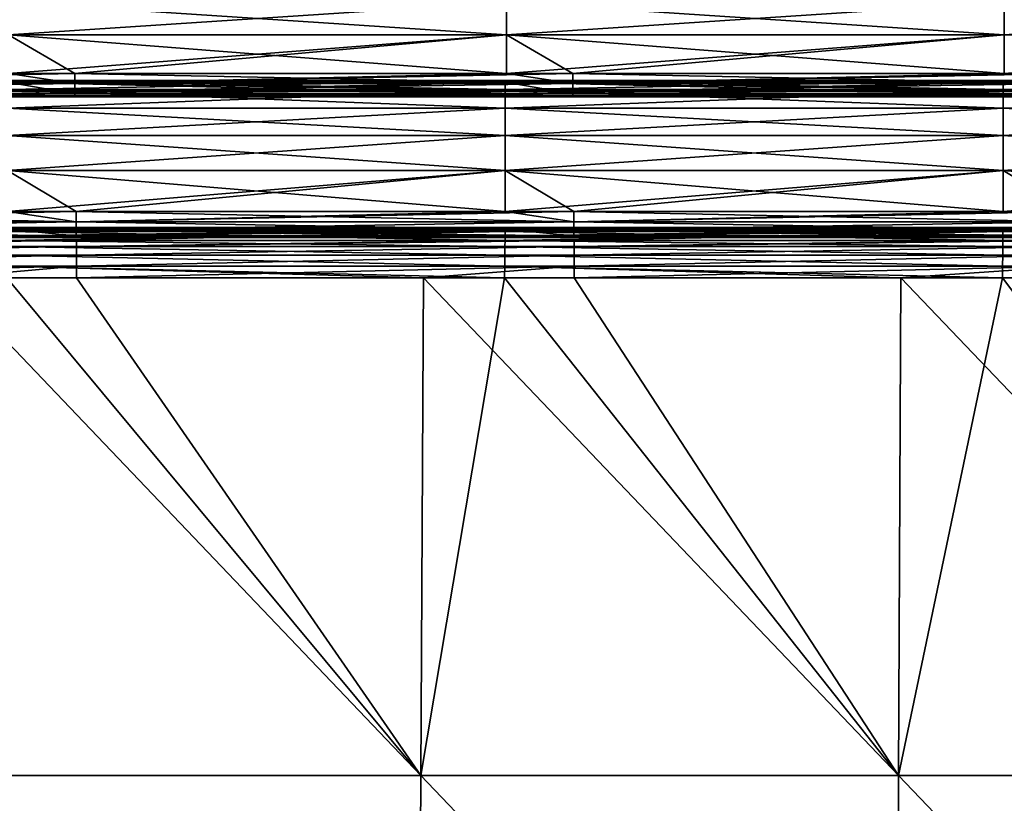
# Model space of a CAD drawing. Header units: millimetres. Extents: x -168 to 168, y -6 to 84.
# Tile 92 of 256: x -87 to -63, y 27 to 46. Entities that reach past the tile are written whole.
import ezdxf

# ---------------------------------------------------------------- set-up
doc = ezdxf.new("R2010")
doc.units = ezdxf.units.MM
doc.header["$LTSCALE"] = 65.185185
for name, color, linetype in [('107', 7, 'CONTINUOUS'), ('109', 7, 'CONTINUOUS'), ('110', 7, 'CONTINUOUS'), ('111', 7, 'CONTINUOUS'), ('112', 7, 'CONTINUOUS'), ('113', 7, 'CONTINUOUS'), ('114', 7, 'CONTINUOUS'), ('115', 7, 'CONTINUOUS'), ('116', 7, 'CONTINUOUS'), ('132', 7, 'CONTINUOUS'), ('133', 7, 'CONTINUOUS'), ('134', 7, 'CONTINUOUS'), ('135', 7, 'CONTINUOUS'), ('136', 7, 'CONTINUOUS')]:
    doc.layers.add(name, color=color, linetype=linetype)

msp = doc.modelspace()

# ---------------------------------------------------------------- linework, layer by layer
at = {"layer": '107', "linetype": 'CONTINUOUS'}
for points in [[(-87.521, 40.344, -49.271), (-87.519, 40.491, -49.011), (-75.141, 40.344, -49.271), (-87.521, 40.344, -49.271)], [(-87.519, 40.491, -49.011), (-75.138, 40.491, -49.011), (-75.141, 40.344, -49.271), (-87.519, 40.491, -49.011)], [(-75.141, 40.344, -49.271), (-75.138, 40.491, -49.011), (-62.76, 40.344, -49.271), (-75.141, 40.344, -49.271)], [(-75.138, 40.491, -49.011), (-62.758, 40.491, -49.011), (-62.76, 40.344, -49.271), (-75.138, 40.491, -49.011)], [(-62.76, 40.344, -49.271), (-62.758, 40.491, -49.011), (-50.38, 40.344, -49.271), (-62.76, 40.344, -49.271)], [(-62.758, 40.491, -49.011), (-50.378, 40.491, -49.011), (-50.38, 40.344, -49.271), (-62.758, 40.491, -49.011)], [(-87.523, 40.128, -49.476), (-87.521, 40.344, -49.271), (-75.143, 40.128, -49.476), (-87.523, 40.128, -49.476)], [(-75.143, 40.128, -49.476), (-87.521, 40.344, -49.271), (-75.141, 40.344, -49.271), (-75.143, 40.128, -49.476)], [(-75.143, 40.128, -49.476), (-75.141, 40.344, -49.271), (-62.762, 40.128, -49.476), (-75.143, 40.128, -49.476)], [(-62.762, 40.128, -49.476), (-75.141, 40.344, -49.271), (-62.76, 40.344, -49.271), (-62.762, 40.128, -49.476)], [(-62.762, 40.128, -49.476), (-62.76, 40.344, -49.271), (-50.382, 40.128, -49.476), (-62.762, 40.128, -49.476)], [(-50.382, 40.128, -49.476), (-62.76, 40.344, -49.271), (-50.38, 40.344, -49.271), (-50.382, 40.128, -49.476)], [(-87.525, 39.86, -49.608), (-87.523, 40.128, -49.476), (-75.145, 39.86, -49.608), (-87.525, 39.86, -49.608)], [(-75.145, 39.86, -49.608), (-87.523, 40.128, -49.476), (-75.143, 40.128, -49.476), (-75.145, 39.86, -49.608)], [(-75.145, 39.86, -49.608), (-75.143, 40.128, -49.476), (-62.764, 39.86, -49.608), (-75.145, 39.86, -49.608)], [(-62.764, 39.86, -49.608), (-75.143, 40.128, -49.476), (-62.762, 40.128, -49.476), (-62.764, 39.86, -49.608)], [(-62.764, 39.86, -49.608), (-62.762, 40.128, -49.476), (-50.384, 39.86, -49.608), (-62.764, 39.86, -49.608)], [(-50.384, 39.86, -49.608), (-62.762, 40.128, -49.476), (-50.382, 40.128, -49.476), (-50.384, 39.86, -49.608)], [(-87.527, 39.565, -49.655), (-87.525, 39.86, -49.608), (-77.167, 39.565, -49.655), (-87.527, 39.565, -49.655)], [(-75.147, 39.565, -49.655), (-87.525, 39.86, -49.608), (-75.145, 39.86, -49.608), (-75.147, 39.565, -49.655)], [(-77.167, 39.565, -49.655), (-87.525, 39.86, -49.608), (-75.147, 39.565, -49.655), (-77.167, 39.565, -49.655)], [(-75.147, 39.565, -49.655), (-75.145, 39.86, -49.608), (-65.295, 39.565, -49.655), (-75.147, 39.565, -49.655)], [(-65.295, 39.565, -49.655), (-75.145, 39.86, -49.608), (-62.766, 39.565, -49.655), (-65.295, 39.565, -49.655)], [(-62.766, 39.565, -49.655), (-75.145, 39.86, -49.608), (-62.764, 39.86, -49.608), (-62.766, 39.565, -49.655)], [(-62.766, 39.565, -49.655), (-62.764, 39.86, -49.608), (-53.423, 39.565, -49.655), (-62.766, 39.565, -49.655)], [(-50.386, 39.565, -49.655), (-62.764, 39.86, -49.608), (-50.384, 39.86, -49.608), (-50.386, 39.565, -49.655)], [(-53.423, 39.565, -49.655), (-62.764, 39.86, -49.608), (-50.386, 39.565, -49.655), (-53.423, 39.565, -49.655)]]:
    msp.add_3dface(points, dxfattribs=at)
at = {"layer": '109', "linetype": 'CONTINUOUS'}
for points in [[(-89.116, 27.198, -49.763), (-87.527, 39.565, -49.655), (-77.234, 27.198, -49.763), (-89.116, 27.198, -49.763)], [(-87.527, 39.565, -49.655), (-77.167, 39.565, -49.655), (-77.234, 27.198, -49.763), (-87.527, 39.565, -49.655)], [(-77.234, 27.198, -49.763), (-75.147, 39.565, -49.655), (-65.352, 27.198, -49.763), (-77.234, 27.198, -49.763)], [(-77.167, 39.565, -49.655), (-75.147, 39.565, -49.655), (-77.234, 27.198, -49.763), (-77.167, 39.565, -49.655)], [(-75.147, 39.565, -49.655), (-65.295, 39.565, -49.655), (-65.352, 27.198, -49.763), (-75.147, 39.565, -49.655)], [(-65.352, 27.198, -49.763), (-62.766, 39.565, -49.655), (-53.47, 27.198, -49.763), (-65.352, 27.198, -49.763)], [(-65.295, 39.565, -49.655), (-62.766, 39.565, -49.655), (-65.352, 27.198, -49.763), (-65.295, 39.565, -49.655)], [(-62.766, 39.565, -49.655), (-53.423, 39.565, -49.655), (-53.47, 27.198, -49.763), (-62.766, 39.565, -49.655)], [(-89.116, 27.198, -49.763), (-77.301, 14.818, -49.871), (-89.193, 14.818, -49.871), (-89.116, 27.198, -49.763)], [(-89.116, 27.198, -49.763), (-77.234, 27.198, -49.763), (-77.301, 14.818, -49.871), (-89.116, 27.198, -49.763)], [(-77.234, 27.198, -49.763), (-65.408, 14.818, -49.871), (-77.301, 14.818, -49.871), (-77.234, 27.198, -49.763)], [(-77.234, 27.198, -49.763), (-65.352, 27.198, -49.763), (-65.408, 14.818, -49.871), (-77.234, 27.198, -49.763)], [(-65.352, 27.198, -49.763), (-53.516, 14.818, -49.871), (-65.408, 14.818, -49.871), (-65.352, 27.198, -49.763)], [(-65.352, 27.198, -49.763), (-53.47, 27.198, -49.763), (-53.516, 14.818, -49.871), (-65.352, 27.198, -49.763)]]:
    msp.add_3dface(points, dxfattribs=at)
at = {"layer": '110', "linetype": 'CONTINUOUS'}
for points in [[(-89.116, 27.198, 49.763), (-77.234, 27.198, 49.763), (-89.039, 39.565, 49.655), (-89.116, 27.198, 49.763)], [(-89.039, 39.565, 49.655), (-77.234, 27.198, 49.763), (-85.795, 39.565, 49.655), (-89.039, 39.565, 49.655)], [(-85.795, 39.565, 49.655), (-77.234, 27.198, 49.763), (-77.167, 39.565, 49.655), (-85.795, 39.565, 49.655)], [(-77.234, 27.198, 49.763), (-65.352, 27.198, 49.763), (-77.167, 39.565, 49.655), (-77.234, 27.198, 49.763)], [(-77.167, 39.565, 49.655), (-65.352, 27.198, 49.763), (-73.415, 39.565, 49.655), (-77.167, 39.565, 49.655)], [(-73.415, 39.565, 49.655), (-65.352, 27.198, 49.763), (-65.295, 39.565, 49.655), (-73.415, 39.565, 49.655)], [(-65.352, 27.198, 49.763), (-53.47, 27.198, 49.763), (-65.295, 39.565, 49.655), (-65.352, 27.198, 49.763)], [(-65.295, 39.565, 49.655), (-53.47, 27.198, 49.763), (-61.035, 39.565, 49.655), (-65.295, 39.565, 49.655)], [(-89.116, 27.198, 49.763), (-89.193, 14.818, 49.871), (-77.301, 14.818, 49.871), (-89.116, 27.198, 49.763)], [(-77.234, 27.198, 49.763), (-89.116, 27.198, 49.763), (-77.301, 14.818, 49.871), (-77.234, 27.198, 49.763)], [(-77.234, 27.198, 49.763), (-77.301, 14.818, 49.871), (-65.408, 14.818, 49.871), (-77.234, 27.198, 49.763)], [(-65.352, 27.198, 49.763), (-77.234, 27.198, 49.763), (-65.408, 14.818, 49.871), (-65.352, 27.198, 49.763)], [(-65.352, 27.198, 49.763), (-65.408, 14.818, 49.871), (-53.516, 14.818, 49.871), (-65.352, 27.198, 49.763)], [(-53.47, 27.198, 49.763), (-65.352, 27.198, 49.763), (-53.516, 14.818, 49.871), (-53.47, 27.198, 49.763)]]:
    msp.add_3dface(points, dxfattribs=at)
at = {"layer": '111', "linetype": 'CONTINUOUS'}
for points in [[(-85.795, 40.344, 49.271), (-85.795, 40.491, 49.011), (-98.175, 40.344, 49.271), (-85.795, 40.344, 49.271)], [(-85.795, 40.491, 49.011), (-87.519, 40.491, 49.011), (-98.175, 40.344, 49.271), (-85.795, 40.491, 49.011)], [(-73.415, 40.344, 49.271), (-73.415, 40.491, 49.011), (-85.795, 40.344, 49.271), (-73.415, 40.344, 49.271)], [(-73.415, 40.491, 49.011), (-75.138, 40.491, 49.011), (-85.795, 40.344, 49.271), (-73.415, 40.491, 49.011)], [(-85.795, 40.344, 49.271), (-75.138, 40.491, 49.011), (-85.795, 40.491, 49.011), (-85.795, 40.344, 49.271)], [(-61.035, 40.344, 49.271), (-61.035, 40.491, 49.011), (-73.415, 40.344, 49.271), (-61.035, 40.344, 49.271)], [(-61.035, 40.491, 49.011), (-62.758, 40.491, 49.011), (-73.415, 40.344, 49.271), (-61.035, 40.491, 49.011)], [(-73.415, 40.344, 49.271), (-62.758, 40.491, 49.011), (-73.415, 40.491, 49.011), (-73.415, 40.344, 49.271)], [(-85.795, 40.128, 49.476), (-85.795, 40.344, 49.271), (-98.175, 40.128, 49.476), (-85.795, 40.128, 49.476)], [(-98.175, 40.128, 49.476), (-85.795, 40.344, 49.271), (-98.175, 40.344, 49.271), (-98.175, 40.128, 49.476)], [(-73.415, 40.128, 49.476), (-73.415, 40.344, 49.271), (-85.795, 40.128, 49.476), (-73.415, 40.128, 49.476)], [(-85.795, 40.128, 49.476), (-73.415, 40.344, 49.271), (-85.795, 40.344, 49.271), (-85.795, 40.128, 49.476)], [(-61.035, 40.128, 49.476), (-61.035, 40.344, 49.271), (-73.415, 40.128, 49.476), (-61.035, 40.128, 49.476)], [(-73.415, 40.128, 49.476), (-61.035, 40.344, 49.271), (-73.415, 40.344, 49.271), (-73.415, 40.128, 49.476)], [(-85.795, 39.86, 49.608), (-85.795, 40.128, 49.476), (-98.175, 39.86, 49.608), (-85.795, 39.86, 49.608)], [(-98.175, 39.86, 49.608), (-85.795, 40.128, 49.476), (-98.175, 40.128, 49.476), (-98.175, 39.86, 49.608)], [(-73.415, 39.86, 49.608), (-73.415, 40.128, 49.476), (-85.795, 39.86, 49.608), (-73.415, 39.86, 49.608)], [(-85.795, 39.86, 49.608), (-73.415, 40.128, 49.476), (-85.795, 40.128, 49.476), (-85.795, 39.86, 49.608)], [(-61.035, 39.86, 49.608), (-61.035, 40.128, 49.476), (-73.415, 39.86, 49.608), (-61.035, 39.86, 49.608)], [(-73.415, 39.86, 49.608), (-61.035, 40.128, 49.476), (-73.415, 40.128, 49.476), (-73.415, 39.86, 49.608)], [(-98.175, 39.565, 49.655), (-89.039, 39.565, 49.655), (-85.795, 39.86, 49.608), (-98.175, 39.565, 49.655)], [(-98.175, 39.565, 49.655), (-85.795, 39.86, 49.608), (-98.175, 39.86, 49.608), (-98.175, 39.565, 49.655)], [(-89.039, 39.565, 49.655), (-85.795, 39.565, 49.655), (-85.795, 39.86, 49.608), (-89.039, 39.565, 49.655)], [(-85.795, 39.565, 49.655), (-77.167, 39.565, 49.655), (-73.415, 39.86, 49.608), (-85.795, 39.565, 49.655)], [(-85.795, 39.565, 49.655), (-73.415, 39.86, 49.608), (-85.795, 39.86, 49.608), (-85.795, 39.565, 49.655)], [(-77.167, 39.565, 49.655), (-73.415, 39.565, 49.655), (-73.415, 39.86, 49.608), (-77.167, 39.565, 49.655)], [(-73.415, 39.565, 49.655), (-65.295, 39.565, 49.655), (-61.035, 39.86, 49.608), (-73.415, 39.565, 49.655)], [(-73.415, 39.565, 49.655), (-61.035, 39.86, 49.608), (-73.415, 39.86, 49.608), (-73.415, 39.565, 49.655)], [(-65.295, 39.565, 49.655), (-61.035, 39.565, 49.655), (-61.035, 39.86, 49.608), (-65.295, 39.565, 49.655)]]:
    msp.add_3dface(points, dxfattribs=at)
at = {"layer": '112', "linetype": 'CONTINUOUS'}
for points in [[(-87.519, 40.815, 47.413), (-75.138, 40.778, 46.596), (-87.519, 40.778, 46.596), (-87.519, 40.815, 47.413)], [(-87.519, 40.719, 48.225), (-75.138, 40.815, 47.413), (-87.519, 40.815, 47.413), (-87.519, 40.719, 48.225)], [(-75.138, 40.815, 47.413), (-75.138, 40.778, 46.596), (-87.519, 40.815, 47.413), (-75.138, 40.815, 47.413)], [(-75.138, 40.719, 48.225), (-75.138, 40.815, 47.413), (-87.519, 40.719, 48.225), (-75.138, 40.719, 48.225)], [(-87.519, 40.608, 45.796), (-87.519, 40.778, 46.596), (-85.804, 40.608, 45.796), (-87.519, 40.608, 45.796)], [(-87.519, 40.778, 46.596), (-75.138, 40.608, 45.796), (-85.804, 40.608, 45.796), (-87.519, 40.778, 46.596)], [(-75.138, 40.778, 46.596), (-75.138, 40.608, 45.796), (-87.519, 40.778, 46.596), (-75.138, 40.778, 46.596)], [(-87.519, 40.491, 49.011), (-75.138, 40.719, 48.225), (-87.519, 40.719, 48.225), (-87.519, 40.491, 49.011)], [(-87.519, 40.491, 49.011), (-85.795, 40.491, 49.011), (-75.138, 40.719, 48.225), (-87.519, 40.491, 49.011)], [(-85.795, 40.491, 49.011), (-75.138, 40.491, 49.011), (-75.138, 40.719, 48.225), (-85.795, 40.491, 49.011)], [(-75.138, 40.815, 47.413), (-62.758, 40.778, 46.596), (-75.138, 40.778, 46.596), (-75.138, 40.815, 47.413)], [(-75.138, 40.719, 48.225), (-62.758, 40.815, 47.413), (-75.138, 40.815, 47.413), (-75.138, 40.719, 48.225)], [(-62.758, 40.815, 47.413), (-62.758, 40.778, 46.596), (-75.138, 40.815, 47.413), (-62.758, 40.815, 47.413)], [(-62.758, 40.719, 48.225), (-62.758, 40.815, 47.413), (-75.138, 40.719, 48.225), (-62.758, 40.719, 48.225)], [(-75.138, 40.608, 45.796), (-75.138, 40.778, 46.596), (-73.424, 40.608, 45.796), (-75.138, 40.608, 45.796)], [(-75.138, 40.778, 46.596), (-62.758, 40.608, 45.796), (-73.424, 40.608, 45.796), (-75.138, 40.778, 46.596)], [(-62.758, 40.778, 46.596), (-62.758, 40.608, 45.796), (-75.138, 40.778, 46.596), (-62.758, 40.778, 46.596)], [(-75.138, 40.491, 49.011), (-62.758, 40.719, 48.225), (-75.138, 40.719, 48.225), (-75.138, 40.491, 49.011)], [(-75.138, 40.491, 49.011), (-73.415, 40.491, 49.011), (-62.758, 40.719, 48.225), (-75.138, 40.491, 49.011)], [(-73.415, 40.491, 49.011), (-62.758, 40.491, 49.011), (-62.758, 40.719, 48.225), (-73.415, 40.491, 49.011)], [(-62.758, 40.719, 48.225), (-50.378, 40.815, 47.413), (-62.758, 40.815, 47.413), (-62.758, 40.719, 48.225)], [(-50.378, 40.815, 47.413), (-50.378, 40.778, 46.596), (-62.758, 40.815, 47.413), (-50.378, 40.815, 47.413)], [(-50.378, 40.719, 48.225), (-50.378, 40.815, 47.413), (-62.758, 40.719, 48.225), (-50.378, 40.719, 48.225)], [(-62.758, 40.815, 47.413), (-50.378, 40.778, 46.596), (-62.758, 40.778, 46.596), (-62.758, 40.815, 47.413)], [(-50.378, 40.778, 46.596), (-50.378, 40.608, 45.796), (-62.758, 40.778, 46.596), (-50.378, 40.778, 46.596)], [(-62.758, 40.608, 45.796), (-62.758, 40.778, 46.596), (-61.044, 40.608, 45.796), (-62.758, 40.608, 45.796)], [(-62.758, 40.778, 46.596), (-50.378, 40.608, 45.796), (-61.044, 40.608, 45.796), (-62.758, 40.778, 46.596)], [(-62.758, 40.491, 49.011), (-50.378, 40.719, 48.225), (-62.758, 40.719, 48.225), (-62.758, 40.491, 49.011)], [(-62.758, 40.491, 49.011), (-61.035, 40.491, 49.011), (-50.378, 40.719, 48.225), (-62.758, 40.491, 49.011)]]:
    msp.add_3dface(points, dxfattribs=at)
at = {"layer": '113', "linetype": 'CONTINUOUS'}
for points in [[(-85.804, 40.956, 44.716), (-85.804, 41.219, 44.571), (-98.184, 40.956, 44.716), (-85.804, 40.956, 44.716)], [(-85.804, 41.219, 44.571), (-87.512, 41.219, 44.571), (-98.184, 40.956, 44.716), (-85.804, 41.219, 44.571)], [(-85.804, 40.956, 44.716), (-75.132, 41.219, 44.571), (-85.804, 41.219, 44.571), (-85.804, 40.956, 44.716)], [(-73.424, 41.219, 44.571), (-75.132, 41.219, 44.571), (-85.804, 40.956, 44.716), (-73.424, 41.219, 44.571)], [(-73.424, 40.956, 44.716), (-73.424, 41.219, 44.571), (-85.804, 40.956, 44.716), (-73.424, 40.956, 44.716)], [(-73.424, 40.956, 44.716), (-62.752, 41.219, 44.571), (-73.424, 41.219, 44.571), (-73.424, 40.956, 44.716)], [(-61.044, 41.219, 44.571), (-62.752, 41.219, 44.571), (-73.424, 40.956, 44.716), (-61.044, 41.219, 44.571)], [(-61.044, 40.956, 44.716), (-61.044, 41.219, 44.571), (-73.424, 40.956, 44.716), (-61.044, 40.956, 44.716)], [(-85.804, 40.748, 44.933), (-85.804, 40.956, 44.716), (-98.184, 40.748, 44.933), (-85.804, 40.748, 44.933)], [(-98.184, 40.748, 44.933), (-85.804, 40.956, 44.716), (-98.184, 40.956, 44.716), (-98.184, 40.748, 44.933)], [(-85.804, 40.748, 44.933), (-73.424, 40.956, 44.716), (-85.804, 40.956, 44.716), (-85.804, 40.748, 44.933)], [(-73.424, 40.748, 44.933), (-73.424, 40.956, 44.716), (-85.804, 40.748, 44.933), (-73.424, 40.748, 44.933)], [(-73.424, 40.748, 44.933), (-61.044, 40.956, 44.716), (-73.424, 40.956, 44.716), (-73.424, 40.748, 44.933)], [(-61.044, 40.748, 44.933), (-61.044, 40.956, 44.716), (-73.424, 40.748, 44.933), (-61.044, 40.748, 44.933)], [(-85.804, 40.614, 45.202), (-85.804, 40.748, 44.933), (-98.184, 40.614, 45.202), (-85.804, 40.614, 45.202)], [(-98.184, 40.614, 45.202), (-85.804, 40.748, 44.933), (-98.184, 40.748, 44.933), (-98.184, 40.614, 45.202)], [(-73.424, 40.614, 45.202), (-73.424, 40.748, 44.933), (-85.804, 40.614, 45.202), (-73.424, 40.614, 45.202)], [(-85.804, 40.614, 45.202), (-73.424, 40.748, 44.933), (-85.804, 40.748, 44.933), (-85.804, 40.614, 45.202)], [(-61.044, 40.614, 45.202), (-61.044, 40.748, 44.933), (-73.424, 40.614, 45.202), (-61.044, 40.614, 45.202)], [(-73.424, 40.614, 45.202), (-61.044, 40.748, 44.933), (-73.424, 40.748, 44.933), (-73.424, 40.614, 45.202)], [(-85.804, 40.566, 45.498), (-85.804, 40.614, 45.202), (-98.184, 40.566, 45.498), (-85.804, 40.566, 45.498)], [(-98.184, 40.566, 45.498), (-85.804, 40.614, 45.202), (-98.184, 40.614, 45.202), (-98.184, 40.566, 45.498)], [(-98.184, 40.608, 45.796), (-85.804, 40.566, 45.498), (-98.184, 40.566, 45.498), (-98.184, 40.608, 45.796)], [(-98.184, 40.608, 45.796), (-87.519, 40.608, 45.796), (-85.804, 40.566, 45.498), (-98.184, 40.608, 45.796)], [(-87.519, 40.608, 45.796), (-85.804, 40.608, 45.796), (-85.804, 40.566, 45.498), (-87.519, 40.608, 45.796)], [(-73.424, 40.566, 45.498), (-73.424, 40.614, 45.202), (-85.804, 40.566, 45.498), (-73.424, 40.566, 45.498)], [(-85.804, 40.566, 45.498), (-73.424, 40.614, 45.202), (-85.804, 40.614, 45.202), (-85.804, 40.566, 45.498)], [(-85.804, 40.608, 45.796), (-73.424, 40.566, 45.498), (-85.804, 40.566, 45.498), (-85.804, 40.608, 45.796)], [(-85.804, 40.608, 45.796), (-75.138, 40.608, 45.796), (-73.424, 40.566, 45.498), (-85.804, 40.608, 45.796)], [(-75.138, 40.608, 45.796), (-73.424, 40.608, 45.796), (-73.424, 40.566, 45.498), (-75.138, 40.608, 45.796)], [(-61.044, 40.566, 45.498), (-61.044, 40.614, 45.202), (-73.424, 40.566, 45.498), (-61.044, 40.566, 45.498)], [(-73.424, 40.566, 45.498), (-61.044, 40.614, 45.202), (-73.424, 40.614, 45.202), (-73.424, 40.566, 45.498)], [(-73.424, 40.608, 45.796), (-62.758, 40.608, 45.796), (-61.044, 40.566, 45.498), (-73.424, 40.608, 45.796)], [(-73.424, 40.608, 45.796), (-61.044, 40.566, 45.498), (-73.424, 40.566, 45.498), (-73.424, 40.608, 45.796)], [(-62.758, 40.608, 45.796), (-61.044, 40.608, 45.796), (-61.044, 40.566, 45.498), (-62.758, 40.608, 45.796)]]:
    msp.add_3dface(points, dxfattribs=at)
at = {"layer": '114', "linetype": 'CONTINUOUS'}
for points in [[(-87.512, 44.469, 40.278), (-75.132, 44.431, 39.144), (-87.512, 44.431, 39.144), (-87.512, 44.469, 40.278)], [(-87.512, 44.252, 41.392), (-75.132, 44.469, 40.278), (-87.512, 44.469, 40.278), (-87.512, 44.252, 41.392)], [(-75.132, 44.469, 40.278), (-75.132, 44.431, 39.144), (-87.512, 44.469, 40.278), (-75.132, 44.469, 40.278)], [(-75.132, 44.252, 41.392), (-75.132, 44.469, 40.278), (-87.512, 44.252, 41.392), (-75.132, 44.252, 41.392)], [(-87.512, 44.431, 39.144), (-85.834, 44.137, 38.048), (-87.512, 44.137, 38.048), (-87.512, 44.431, 39.144)], [(-75.132, 44.137, 38.048), (-85.834, 44.137, 38.048), (-87.512, 44.431, 39.144), (-75.132, 44.137, 38.048)], [(-75.132, 44.431, 39.144), (-75.132, 44.137, 38.048), (-87.512, 44.431, 39.144), (-75.132, 44.431, 39.144)], [(-75.132, 44.252, 41.392), (-62.752, 44.469, 40.278), (-75.132, 44.469, 40.278), (-75.132, 44.252, 41.392)], [(-62.752, 44.469, 40.278), (-62.752, 44.431, 39.144), (-75.132, 44.469, 40.278), (-62.752, 44.469, 40.278)], [(-62.752, 44.252, 41.392), (-62.752, 44.469, 40.278), (-75.132, 44.252, 41.392), (-62.752, 44.252, 41.392)], [(-75.132, 44.469, 40.278), (-62.752, 44.431, 39.144), (-75.132, 44.431, 39.144), (-75.132, 44.469, 40.278)], [(-62.752, 44.431, 39.144), (-62.752, 44.137, 38.048), (-75.132, 44.431, 39.144), (-62.752, 44.431, 39.144)], [(-75.132, 44.431, 39.144), (-73.454, 44.137, 38.048), (-75.132, 44.137, 38.048), (-75.132, 44.431, 39.144)], [(-62.752, 44.137, 38.048), (-73.454, 44.137, 38.048), (-75.132, 44.431, 39.144), (-62.752, 44.137, 38.048)], [(-62.752, 44.469, 40.278), (-50.372, 44.431, 39.144), (-62.752, 44.431, 39.144), (-62.752, 44.469, 40.278)], [(-62.752, 44.252, 41.392), (-50.372, 44.469, 40.278), (-62.752, 44.469, 40.278), (-62.752, 44.252, 41.392)], [(-50.372, 44.469, 40.278), (-50.372, 44.431, 39.144), (-62.752, 44.469, 40.278), (-50.372, 44.469, 40.278)], [(-50.372, 44.252, 41.392), (-50.372, 44.469, 40.278), (-62.752, 44.252, 41.392), (-50.372, 44.252, 41.392)], [(-62.752, 44.431, 39.144), (-61.074, 44.137, 38.048), (-62.752, 44.137, 38.048), (-62.752, 44.431, 39.144)], [(-50.372, 44.137, 38.048), (-61.074, 44.137, 38.048), (-62.752, 44.431, 39.144), (-50.372, 44.137, 38.048)], [(-50.372, 44.431, 39.144), (-50.372, 44.137, 38.048), (-62.752, 44.431, 39.144), (-50.372, 44.431, 39.144)], [(-87.512, 43.788, 42.428), (-75.132, 44.252, 41.392), (-87.512, 44.252, 41.392), (-87.512, 43.788, 42.428)], [(-75.132, 43.788, 42.428), (-75.132, 44.252, 41.392), (-87.512, 43.788, 42.428), (-75.132, 43.788, 42.428)], [(-75.132, 43.788, 42.428), (-62.752, 44.252, 41.392), (-75.132, 44.252, 41.392), (-75.132, 43.788, 42.428)], [(-62.752, 43.788, 42.428), (-62.752, 44.252, 41.392), (-75.132, 43.788, 42.428), (-62.752, 43.788, 42.428)], [(-62.752, 43.788, 42.428), (-50.372, 44.252, 41.392), (-62.752, 44.252, 41.392), (-62.752, 43.788, 42.428)], [(-50.372, 43.788, 42.428), (-50.372, 44.252, 41.392), (-62.752, 43.788, 42.428), (-50.372, 43.788, 42.428)], [(-87.512, 43.103, 43.332), (-75.132, 43.788, 42.428), (-87.512, 43.788, 42.428), (-87.512, 43.103, 43.332)], [(-75.132, 43.103, 43.332), (-75.132, 43.788, 42.428), (-87.512, 43.103, 43.332), (-75.132, 43.103, 43.332)], [(-75.132, 43.103, 43.332), (-62.752, 43.788, 42.428), (-75.132, 43.788, 42.428), (-75.132, 43.103, 43.332)], [(-62.752, 43.103, 43.332), (-62.752, 43.788, 42.428), (-75.132, 43.103, 43.332), (-62.752, 43.103, 43.332)], [(-50.372, 43.103, 43.332), (-50.372, 43.788, 42.428), (-62.752, 43.103, 43.332), (-50.372, 43.103, 43.332)], [(-62.752, 43.103, 43.332), (-50.372, 43.788, 42.428), (-62.752, 43.788, 42.428), (-62.752, 43.103, 43.332)], [(-87.512, 42.232, 44.059), (-75.132, 43.103, 43.332), (-87.512, 43.103, 43.332), (-87.512, 42.232, 44.059)], [(-75.132, 42.232, 44.059), (-75.132, 43.103, 43.332), (-87.512, 42.232, 44.059), (-75.132, 42.232, 44.059)], [(-75.132, 42.232, 44.059), (-62.752, 43.103, 43.332), (-75.132, 43.103, 43.332), (-75.132, 42.232, 44.059)], [(-62.752, 42.232, 44.059), (-62.752, 43.103, 43.332), (-75.132, 42.232, 44.059), (-62.752, 42.232, 44.059)], [(-50.372, 42.232, 44.059), (-50.372, 43.103, 43.332), (-62.752, 42.232, 44.059), (-50.372, 42.232, 44.059)], [(-62.752, 42.232, 44.059), (-50.372, 43.103, 43.332), (-62.752, 43.103, 43.332), (-62.752, 42.232, 44.059)], [(-87.512, 41.219, 44.571), (-75.132, 42.232, 44.059), (-87.512, 42.232, 44.059), (-87.512, 41.219, 44.571)], [(-87.512, 41.219, 44.571), (-85.804, 41.219, 44.571), (-75.132, 42.232, 44.059), (-87.512, 41.219, 44.571)], [(-85.804, 41.219, 44.571), (-75.132, 41.219, 44.571), (-75.132, 42.232, 44.059), (-85.804, 41.219, 44.571)], [(-75.132, 41.219, 44.571), (-73.424, 41.219, 44.571), (-62.752, 42.232, 44.059), (-75.132, 41.219, 44.571)], [(-75.132, 41.219, 44.571), (-62.752, 42.232, 44.059), (-75.132, 42.232, 44.059), (-75.132, 41.219, 44.571)], [(-73.424, 41.219, 44.571), (-62.752, 41.219, 44.571), (-62.752, 42.232, 44.059), (-73.424, 41.219, 44.571)], [(-62.752, 41.219, 44.571), (-50.372, 42.232, 44.059), (-62.752, 42.232, 44.059), (-62.752, 41.219, 44.571)], [(-62.752, 41.219, 44.571), (-61.044, 41.219, 44.571), (-50.372, 42.232, 44.059), (-62.752, 41.219, 44.571)]]:
    msp.add_3dface(points, dxfattribs=at)
at = {"layer": '115', "linetype": 'CONTINUOUS'}
for points in [[(-85.834, 44.643, 36.776), (-87.482, 44.643, 36.776), (-98.215, 44.394, 36.943), (-85.834, 44.643, 36.776)], [(-85.834, 44.394, 36.943), (-85.834, 44.643, 36.776), (-98.215, 44.394, 36.943), (-85.834, 44.394, 36.943)], [(-85.834, 44.394, 36.943), (-75.102, 44.643, 36.776), (-85.834, 44.643, 36.776), (-85.834, 44.394, 36.943)], [(-73.454, 44.643, 36.776), (-75.102, 44.643, 36.776), (-85.834, 44.394, 36.943), (-73.454, 44.643, 36.776)], [(-73.454, 44.394, 36.943), (-73.454, 44.643, 36.776), (-85.834, 44.394, 36.943), (-73.454, 44.394, 36.943)], [(-61.074, 44.394, 36.943), (-61.074, 44.643, 36.776), (-73.454, 44.394, 36.943), (-61.074, 44.394, 36.943)], [(-73.454, 44.394, 36.943), (-62.722, 44.643, 36.776), (-73.454, 44.643, 36.776), (-73.454, 44.394, 36.943)], [(-61.074, 44.643, 36.776), (-62.722, 44.643, 36.776), (-73.454, 44.394, 36.943), (-61.074, 44.643, 36.776)], [(-85.834, 44.205, 37.177), (-85.834, 44.394, 36.943), (-98.215, 44.205, 37.177), (-85.834, 44.205, 37.177)], [(-98.215, 44.205, 37.177), (-85.834, 44.394, 36.943), (-98.215, 44.394, 36.943), (-98.215, 44.205, 37.177)], [(-85.834, 44.205, 37.177), (-73.454, 44.394, 36.943), (-85.834, 44.394, 36.943), (-85.834, 44.205, 37.177)], [(-73.454, 44.205, 37.177), (-73.454, 44.394, 36.943), (-85.834, 44.205, 37.177), (-73.454, 44.205, 37.177)], [(-73.454, 44.205, 37.177), (-61.074, 44.394, 36.943), (-73.454, 44.394, 36.943), (-73.454, 44.205, 37.177)], [(-61.074, 44.205, 37.177), (-61.074, 44.394, 36.943), (-73.454, 44.205, 37.177), (-61.074, 44.205, 37.177)], [(-98.215, 44.094, 37.456), (-85.834, 44.205, 37.177), (-98.215, 44.205, 37.177), (-98.215, 44.094, 37.456)], [(-85.834, 44.094, 37.456), (-85.834, 44.205, 37.177), (-98.215, 44.094, 37.456), (-85.834, 44.094, 37.456)], [(-98.215, 44.137, 38.048), (-87.512, 44.137, 38.048), (-85.834, 44.07, 37.755), (-98.215, 44.137, 38.048)], [(-98.215, 44.137, 38.048), (-85.834, 44.07, 37.755), (-98.215, 44.07, 37.755), (-98.215, 44.137, 38.048)], [(-98.215, 44.07, 37.755), (-85.834, 44.094, 37.456), (-98.215, 44.094, 37.456), (-98.215, 44.07, 37.755)], [(-85.834, 44.07, 37.755), (-85.834, 44.094, 37.456), (-98.215, 44.07, 37.755), (-85.834, 44.07, 37.755)], [(-87.512, 44.137, 38.048), (-85.834, 44.137, 38.048), (-85.834, 44.07, 37.755), (-87.512, 44.137, 38.048)], [(-73.454, 44.094, 37.456), (-73.454, 44.205, 37.177), (-85.834, 44.094, 37.456), (-73.454, 44.094, 37.456)], [(-85.834, 44.094, 37.456), (-73.454, 44.205, 37.177), (-85.834, 44.205, 37.177), (-85.834, 44.094, 37.456)], [(-85.834, 44.137, 38.048), (-73.454, 44.07, 37.755), (-85.834, 44.07, 37.755), (-85.834, 44.137, 38.048)], [(-85.834, 44.137, 38.048), (-75.132, 44.137, 38.048), (-73.454, 44.07, 37.755), (-85.834, 44.137, 38.048)], [(-73.454, 44.07, 37.755), (-73.454, 44.094, 37.456), (-85.834, 44.07, 37.755), (-73.454, 44.07, 37.755)], [(-85.834, 44.07, 37.755), (-73.454, 44.094, 37.456), (-85.834, 44.094, 37.456), (-85.834, 44.07, 37.755)], [(-75.132, 44.137, 38.048), (-73.454, 44.137, 38.048), (-73.454, 44.07, 37.755), (-75.132, 44.137, 38.048)], [(-73.454, 44.094, 37.456), (-61.074, 44.205, 37.177), (-73.454, 44.205, 37.177), (-73.454, 44.094, 37.456)], [(-61.074, 44.094, 37.456), (-61.074, 44.205, 37.177), (-73.454, 44.094, 37.456), (-61.074, 44.094, 37.456)], [(-73.454, 44.137, 38.048), (-61.074, 44.07, 37.755), (-73.454, 44.07, 37.755), (-73.454, 44.137, 38.048)], [(-73.454, 44.137, 38.048), (-62.752, 44.137, 38.048), (-61.074, 44.07, 37.755), (-73.454, 44.137, 38.048)], [(-73.454, 44.07, 37.755), (-61.074, 44.094, 37.456), (-73.454, 44.094, 37.456), (-73.454, 44.07, 37.755)], [(-61.074, 44.07, 37.755), (-61.074, 44.094, 37.456), (-73.454, 44.07, 37.755), (-61.074, 44.07, 37.755)], [(-62.752, 44.137, 38.048), (-61.074, 44.137, 38.048), (-61.074, 44.07, 37.755), (-62.752, 44.137, 38.048)]]:
    msp.add_3dface(points, dxfattribs=at)
at = {"layer": '116', "linetype": 'CONTINUOUS'}
for points in [[(-75.102, 45.61, 36.181), (-75.102, 46.417, 35.384), (-87.482, 45.61, 36.181), (-75.102, 45.61, 36.181)], [(-87.482, 45.61, 36.181), (-75.102, 46.417, 35.384), (-87.482, 46.417, 35.384), (-87.482, 45.61, 36.181)], [(-75.102, 45.61, 36.181), (-62.722, 46.417, 35.384), (-75.102, 46.417, 35.384), (-75.102, 45.61, 36.181)], [(-62.722, 45.61, 36.181), (-62.722, 46.417, 35.384), (-75.102, 45.61, 36.181), (-62.722, 45.61, 36.181)], [(-50.342, 45.61, 36.181), (-50.342, 46.417, 35.384), (-62.722, 45.61, 36.181), (-50.342, 45.61, 36.181)], [(-62.722, 45.61, 36.181), (-50.342, 46.417, 35.384), (-62.722, 46.417, 35.384), (-62.722, 45.61, 36.181)], [(-87.482, 44.643, 36.776), (-75.102, 45.61, 36.181), (-87.482, 45.61, 36.181), (-87.482, 44.643, 36.776)], [(-87.482, 44.643, 36.776), (-85.834, 44.643, 36.776), (-75.102, 45.61, 36.181), (-87.482, 44.643, 36.776)], [(-85.834, 44.643, 36.776), (-75.102, 44.643, 36.776), (-75.102, 45.61, 36.181), (-85.834, 44.643, 36.776)], [(-75.102, 44.643, 36.776), (-73.454, 44.643, 36.776), (-62.722, 45.61, 36.181), (-75.102, 44.643, 36.776)], [(-75.102, 44.643, 36.776), (-62.722, 45.61, 36.181), (-75.102, 45.61, 36.181), (-75.102, 44.643, 36.776)], [(-73.454, 44.643, 36.776), (-62.722, 44.643, 36.776), (-62.722, 45.61, 36.181), (-73.454, 44.643, 36.776)], [(-62.722, 44.643, 36.776), (-61.074, 44.643, 36.776), (-50.342, 45.61, 36.181), (-62.722, 44.643, 36.776)], [(-62.722, 44.643, 36.776), (-50.342, 45.61, 36.181), (-62.722, 45.61, 36.181), (-62.722, 44.643, 36.776)]]:
    msp.add_3dface(points, dxfattribs=at)
at = {"layer": '132', "linetype": 'CONTINUOUS'}
for points in [[(-75.102, 46.417, -35.384), (-75.102, 45.61, -36.181), (-87.482, 46.417, -35.384), (-75.102, 46.417, -35.384)], [(-87.482, 46.417, -35.384), (-75.102, 45.61, -36.181), (-87.482, 45.61, -36.181), (-87.482, 46.417, -35.384)], [(-62.722, 46.417, -35.384), (-62.722, 45.61, -36.181), (-75.102, 46.417, -35.384), (-62.722, 46.417, -35.384)], [(-75.102, 46.417, -35.384), (-62.722, 45.61, -36.181), (-75.102, 45.61, -36.181), (-75.102, 46.417, -35.384)], [(-75.102, 45.61, -36.181), (-75.102, 44.643, -36.776), (-87.482, 45.61, -36.181), (-75.102, 45.61, -36.181)], [(-75.102, 44.643, -36.776), (-85.834, 44.643, -36.776), (-87.482, 45.61, -36.181), (-75.102, 44.643, -36.776)], [(-87.482, 45.61, -36.181), (-85.834, 44.643, -36.776), (-87.482, 44.643, -36.776), (-87.482, 45.61, -36.181)], [(-62.722, 45.61, -36.181), (-62.722, 44.643, -36.776), (-75.102, 45.61, -36.181), (-62.722, 45.61, -36.181)], [(-62.722, 44.643, -36.776), (-73.454, 44.643, -36.776), (-75.102, 45.61, -36.181), (-62.722, 44.643, -36.776)], [(-75.102, 45.61, -36.181), (-73.454, 44.643, -36.776), (-75.102, 44.643, -36.776), (-75.102, 45.61, -36.181)]]:
    msp.add_3dface(points, dxfattribs=at)
at = {"layer": '133', "linetype": 'CONTINUOUS'}
for points in [[(-98.215, 44.643, -36.776), (-85.834, 44.394, -36.943), (-98.215, 44.394, -36.943), (-98.215, 44.643, -36.776)], [(-98.215, 44.643, -36.776), (-87.482, 44.643, -36.776), (-85.834, 44.394, -36.943), (-98.215, 44.643, -36.776)], [(-87.482, 44.643, -36.776), (-85.834, 44.643, -36.776), (-85.834, 44.394, -36.943), (-87.482, 44.643, -36.776)], [(-85.834, 44.643, -36.776), (-75.102, 44.643, -36.776), (-73.454, 44.394, -36.943), (-85.834, 44.643, -36.776)], [(-85.834, 44.643, -36.776), (-73.454, 44.394, -36.943), (-85.834, 44.394, -36.943), (-85.834, 44.643, -36.776)], [(-75.102, 44.643, -36.776), (-73.454, 44.643, -36.776), (-73.454, 44.394, -36.943), (-75.102, 44.643, -36.776)], [(-73.454, 44.643, -36.776), (-62.722, 44.643, -36.776), (-61.074, 44.394, -36.943), (-73.454, 44.643, -36.776)], [(-73.454, 44.643, -36.776), (-61.074, 44.394, -36.943), (-73.454, 44.394, -36.943), (-73.454, 44.643, -36.776)], [(-85.834, 44.394, -36.943), (-85.834, 44.205, -37.177), (-98.215, 44.394, -36.943), (-85.834, 44.394, -36.943)], [(-98.215, 44.394, -36.943), (-85.834, 44.205, -37.177), (-98.215, 44.205, -37.177), (-98.215, 44.394, -36.943)], [(-73.454, 44.394, -36.943), (-73.454, 44.205, -37.177), (-85.834, 44.394, -36.943), (-73.454, 44.394, -36.943)], [(-85.834, 44.394, -36.943), (-73.454, 44.205, -37.177), (-85.834, 44.205, -37.177), (-85.834, 44.394, -36.943)], [(-61.074, 44.394, -36.943), (-61.074, 44.205, -37.177), (-73.454, 44.394, -36.943), (-61.074, 44.394, -36.943)], [(-73.454, 44.394, -36.943), (-61.074, 44.205, -37.177), (-73.454, 44.205, -37.177), (-73.454, 44.394, -36.943)], [(-85.834, 44.205, -37.177), (-85.834, 44.094, -37.456), (-98.215, 44.205, -37.177), (-85.834, 44.205, -37.177)], [(-98.215, 44.205, -37.177), (-85.834, 44.094, -37.456), (-98.215, 44.094, -37.456), (-98.215, 44.205, -37.177)], [(-85.834, 44.07, -37.755), (-85.834, 44.137, -38.048), (-98.215, 44.07, -37.755), (-85.834, 44.07, -37.755)], [(-85.834, 44.137, -38.048), (-87.512, 44.137, -38.048), (-98.215, 44.07, -37.755), (-85.834, 44.137, -38.048)], [(-85.834, 44.094, -37.456), (-85.834, 44.07, -37.755), (-98.215, 44.094, -37.456), (-85.834, 44.094, -37.456)], [(-98.215, 44.094, -37.456), (-85.834, 44.07, -37.755), (-98.215, 44.07, -37.755), (-98.215, 44.094, -37.456)], [(-73.454, 44.205, -37.177), (-73.454, 44.094, -37.456), (-85.834, 44.205, -37.177), (-73.454, 44.205, -37.177)], [(-85.834, 44.205, -37.177), (-73.454, 44.094, -37.456), (-85.834, 44.094, -37.456), (-85.834, 44.205, -37.177)], [(-73.454, 44.07, -37.755), (-73.454, 44.137, -38.048), (-85.834, 44.07, -37.755), (-73.454, 44.07, -37.755)], [(-73.454, 44.137, -38.048), (-75.132, 44.137, -38.048), (-85.834, 44.07, -37.755), (-73.454, 44.137, -38.048)], [(-85.834, 44.07, -37.755), (-75.132, 44.137, -38.048), (-85.834, 44.137, -38.048), (-85.834, 44.07, -37.755)], [(-73.454, 44.094, -37.456), (-73.454, 44.07, -37.755), (-85.834, 44.094, -37.456), (-73.454, 44.094, -37.456)], [(-85.834, 44.094, -37.456), (-73.454, 44.07, -37.755), (-85.834, 44.07, -37.755), (-85.834, 44.094, -37.456)], [(-73.454, 44.205, -37.177), (-61.074, 44.094, -37.456), (-73.454, 44.094, -37.456), (-73.454, 44.205, -37.177)], [(-61.074, 44.205, -37.177), (-61.074, 44.094, -37.456), (-73.454, 44.205, -37.177), (-61.074, 44.205, -37.177)], [(-61.074, 44.07, -37.755), (-61.074, 44.137, -38.048), (-73.454, 44.07, -37.755), (-61.074, 44.07, -37.755)], [(-61.074, 44.137, -38.048), (-62.752, 44.137, -38.048), (-73.454, 44.07, -37.755), (-61.074, 44.137, -38.048)], [(-73.454, 44.07, -37.755), (-62.752, 44.137, -38.048), (-73.454, 44.137, -38.048), (-73.454, 44.07, -37.755)], [(-73.454, 44.094, -37.456), (-61.074, 44.07, -37.755), (-73.454, 44.07, -37.755), (-73.454, 44.094, -37.456)], [(-61.074, 44.094, -37.456), (-61.074, 44.07, -37.755), (-73.454, 44.094, -37.456), (-61.074, 44.094, -37.456)]]:
    msp.add_3dface(points, dxfattribs=at)
at = {"layer": '134', "linetype": 'CONTINUOUS'}
for points in [[(-75.132, 44.431, -39.144), (-75.132, 44.469, -40.278), (-87.512, 44.431, -39.144), (-75.132, 44.431, -39.144)], [(-75.132, 44.469, -40.278), (-75.132, 44.252, -41.392), (-87.512, 44.469, -40.278), (-75.132, 44.469, -40.278)], [(-87.512, 44.431, -39.144), (-75.132, 44.469, -40.278), (-87.512, 44.469, -40.278), (-87.512, 44.431, -39.144)], [(-87.512, 44.469, -40.278), (-75.132, 44.252, -41.392), (-87.512, 44.252, -41.392), (-87.512, 44.469, -40.278)], [(-87.512, 44.137, -38.048), (-85.834, 44.137, -38.048), (-75.132, 44.431, -39.144), (-87.512, 44.137, -38.048)], [(-87.512, 44.137, -38.048), (-75.132, 44.431, -39.144), (-87.512, 44.431, -39.144), (-87.512, 44.137, -38.048)], [(-85.834, 44.137, -38.048), (-75.132, 44.137, -38.048), (-75.132, 44.431, -39.144), (-85.834, 44.137, -38.048)], [(-62.752, 44.431, -39.144), (-62.752, 44.469, -40.278), (-75.132, 44.431, -39.144), (-62.752, 44.431, -39.144)], [(-62.752, 44.469, -40.278), (-62.752, 44.252, -41.392), (-75.132, 44.469, -40.278), (-62.752, 44.469, -40.278)], [(-75.132, 44.431, -39.144), (-62.752, 44.469, -40.278), (-75.132, 44.469, -40.278), (-75.132, 44.431, -39.144)], [(-75.132, 44.469, -40.278), (-62.752, 44.252, -41.392), (-75.132, 44.252, -41.392), (-75.132, 44.469, -40.278)], [(-75.132, 44.137, -38.048), (-62.752, 44.431, -39.144), (-75.132, 44.431, -39.144), (-75.132, 44.137, -38.048)], [(-75.132, 44.137, -38.048), (-73.454, 44.137, -38.048), (-62.752, 44.431, -39.144), (-75.132, 44.137, -38.048)], [(-73.454, 44.137, -38.048), (-62.752, 44.137, -38.048), (-62.752, 44.431, -39.144), (-73.454, 44.137, -38.048)], [(-62.752, 44.469, -40.278), (-50.372, 44.252, -41.392), (-62.752, 44.252, -41.392), (-62.752, 44.469, -40.278)], [(-50.372, 44.431, -39.144), (-50.372, 44.469, -40.278), (-62.752, 44.431, -39.144), (-50.372, 44.431, -39.144)], [(-50.372, 44.469, -40.278), (-50.372, 44.252, -41.392), (-62.752, 44.469, -40.278), (-50.372, 44.469, -40.278)], [(-62.752, 44.431, -39.144), (-50.372, 44.469, -40.278), (-62.752, 44.469, -40.278), (-62.752, 44.431, -39.144)], [(-62.752, 44.137, -38.048), (-50.372, 44.431, -39.144), (-62.752, 44.431, -39.144), (-62.752, 44.137, -38.048)], [(-62.752, 44.137, -38.048), (-61.074, 44.137, -38.048), (-50.372, 44.431, -39.144), (-62.752, 44.137, -38.048)], [(-75.132, 44.252, -41.392), (-75.132, 43.788, -42.428), (-87.512, 44.252, -41.392), (-75.132, 44.252, -41.392)], [(-87.512, 44.252, -41.392), (-75.132, 43.788, -42.428), (-87.512, 43.788, -42.428), (-87.512, 44.252, -41.392)], [(-75.132, 44.252, -41.392), (-62.752, 43.788, -42.428), (-75.132, 43.788, -42.428), (-75.132, 44.252, -41.392)], [(-62.752, 44.252, -41.392), (-62.752, 43.788, -42.428), (-75.132, 44.252, -41.392), (-62.752, 44.252, -41.392)], [(-62.752, 44.252, -41.392), (-50.372, 43.788, -42.428), (-62.752, 43.788, -42.428), (-62.752, 44.252, -41.392)], [(-50.372, 44.252, -41.392), (-50.372, 43.788, -42.428), (-62.752, 44.252, -41.392), (-50.372, 44.252, -41.392)], [(-75.132, 43.788, -42.428), (-75.132, 43.103, -43.332), (-87.512, 43.788, -42.428), (-75.132, 43.788, -42.428)], [(-87.512, 43.788, -42.428), (-75.132, 43.103, -43.332), (-87.512, 43.103, -43.332), (-87.512, 43.788, -42.428)], [(-75.132, 43.788, -42.428), (-62.752, 43.103, -43.332), (-75.132, 43.103, -43.332), (-75.132, 43.788, -42.428)], [(-62.752, 43.788, -42.428), (-62.752, 43.103, -43.332), (-75.132, 43.788, -42.428), (-62.752, 43.788, -42.428)], [(-50.372, 43.788, -42.428), (-50.372, 43.103, -43.332), (-62.752, 43.788, -42.428), (-50.372, 43.788, -42.428)], [(-62.752, 43.788, -42.428), (-50.372, 43.103, -43.332), (-62.752, 43.103, -43.332), (-62.752, 43.788, -42.428)], [(-75.132, 43.103, -43.332), (-75.132, 42.232, -44.059), (-87.512, 43.103, -43.332), (-75.132, 43.103, -43.332)], [(-87.512, 43.103, -43.332), (-75.132, 42.232, -44.059), (-87.512, 42.232, -44.059), (-87.512, 43.103, -43.332)], [(-62.752, 43.103, -43.332), (-62.752, 42.232, -44.059), (-75.132, 43.103, -43.332), (-62.752, 43.103, -43.332)], [(-75.132, 43.103, -43.332), (-62.752, 42.232, -44.059), (-75.132, 42.232, -44.059), (-75.132, 43.103, -43.332)], [(-50.372, 43.103, -43.332), (-50.372, 42.232, -44.059), (-62.752, 43.103, -43.332), (-50.372, 43.103, -43.332)], [(-62.752, 43.103, -43.332), (-50.372, 42.232, -44.059), (-62.752, 42.232, -44.059), (-62.752, 43.103, -43.332)], [(-75.132, 42.232, -44.059), (-75.132, 41.219, -44.571), (-87.512, 42.232, -44.059), (-75.132, 42.232, -44.059)], [(-75.132, 41.219, -44.571), (-85.804, 41.219, -44.571), (-87.512, 42.232, -44.059), (-75.132, 41.219, -44.571)], [(-87.512, 42.232, -44.059), (-85.804, 41.219, -44.571), (-87.512, 41.219, -44.571), (-87.512, 42.232, -44.059)], [(-62.752, 42.232, -44.059), (-62.752, 41.219, -44.571), (-75.132, 42.232, -44.059), (-62.752, 42.232, -44.059)], [(-62.752, 41.219, -44.571), (-73.424, 41.219, -44.571), (-75.132, 42.232, -44.059), (-62.752, 41.219, -44.571)], [(-75.132, 42.232, -44.059), (-73.424, 41.219, -44.571), (-75.132, 41.219, -44.571), (-75.132, 42.232, -44.059)], [(-50.372, 42.232, -44.059), (-50.372, 41.219, -44.571), (-62.752, 42.232, -44.059), (-50.372, 42.232, -44.059)], [(-50.372, 41.219, -44.571), (-61.044, 41.219, -44.571), (-62.752, 42.232, -44.059), (-50.372, 41.219, -44.571)], [(-62.752, 42.232, -44.059), (-61.044, 41.219, -44.571), (-62.752, 41.219, -44.571), (-62.752, 42.232, -44.059)]]:
    msp.add_3dface(points, dxfattribs=at)
at = {"layer": '135', "linetype": 'CONTINUOUS'}
for points in [[(-98.184, 41.219, -44.571), (-85.804, 40.956, -44.716), (-98.184, 40.956, -44.716), (-98.184, 41.219, -44.571)], [(-98.184, 41.219, -44.571), (-87.512, 41.219, -44.571), (-85.804, 40.956, -44.716), (-98.184, 41.219, -44.571)], [(-87.512, 41.219, -44.571), (-85.804, 41.219, -44.571), (-85.804, 40.956, -44.716), (-87.512, 41.219, -44.571)], [(-85.804, 41.219, -44.571), (-75.132, 41.219, -44.571), (-73.424, 40.956, -44.716), (-85.804, 41.219, -44.571)], [(-85.804, 41.219, -44.571), (-73.424, 40.956, -44.716), (-85.804, 40.956, -44.716), (-85.804, 41.219, -44.571)], [(-75.132, 41.219, -44.571), (-73.424, 41.219, -44.571), (-73.424, 40.956, -44.716), (-75.132, 41.219, -44.571)], [(-73.424, 41.219, -44.571), (-61.044, 40.956, -44.716), (-73.424, 40.956, -44.716), (-73.424, 41.219, -44.571)], [(-73.424, 41.219, -44.571), (-62.752, 41.219, -44.571), (-61.044, 40.956, -44.716), (-73.424, 41.219, -44.571)], [(-62.752, 41.219, -44.571), (-61.044, 41.219, -44.571), (-61.044, 40.956, -44.716), (-62.752, 41.219, -44.571)], [(-85.804, 40.956, -44.716), (-85.804, 40.748, -44.933), (-98.184, 40.956, -44.716), (-85.804, 40.956, -44.716)], [(-98.184, 40.956, -44.716), (-85.804, 40.748, -44.933), (-98.184, 40.748, -44.933), (-98.184, 40.956, -44.716)], [(-73.424, 40.956, -44.716), (-73.424, 40.748, -44.933), (-85.804, 40.956, -44.716), (-73.424, 40.956, -44.716)], [(-85.804, 40.956, -44.716), (-73.424, 40.748, -44.933), (-85.804, 40.748, -44.933), (-85.804, 40.956, -44.716)], [(-61.044, 40.956, -44.716), (-61.044, 40.748, -44.933), (-73.424, 40.956, -44.716), (-61.044, 40.956, -44.716)], [(-73.424, 40.956, -44.716), (-61.044, 40.748, -44.933), (-73.424, 40.748, -44.933), (-73.424, 40.956, -44.716)], [(-85.804, 40.748, -44.933), (-85.804, 40.614, -45.202), (-98.184, 40.748, -44.933), (-85.804, 40.748, -44.933)], [(-98.184, 40.748, -44.933), (-85.804, 40.614, -45.202), (-98.184, 40.614, -45.202), (-98.184, 40.748, -44.933)], [(-73.424, 40.748, -44.933), (-73.424, 40.614, -45.202), (-85.804, 40.748, -44.933), (-73.424, 40.748, -44.933)], [(-85.804, 40.748, -44.933), (-73.424, 40.614, -45.202), (-85.804, 40.614, -45.202), (-85.804, 40.748, -44.933)], [(-61.044, 40.748, -44.933), (-61.044, 40.614, -45.202), (-73.424, 40.748, -44.933), (-61.044, 40.748, -44.933)], [(-73.424, 40.748, -44.933), (-61.044, 40.614, -45.202), (-73.424, 40.614, -45.202), (-73.424, 40.748, -44.933)], [(-98.184, 40.614, -45.202), (-85.804, 40.566, -45.498), (-98.184, 40.566, -45.498), (-98.184, 40.614, -45.202)], [(-85.804, 40.614, -45.202), (-85.804, 40.566, -45.498), (-98.184, 40.614, -45.202), (-85.804, 40.614, -45.202)], [(-85.804, 40.608, -45.796), (-87.519, 40.608, -45.796), (-98.184, 40.566, -45.498), (-85.804, 40.608, -45.796)], [(-85.804, 40.566, -45.498), (-85.804, 40.608, -45.796), (-98.184, 40.566, -45.498), (-85.804, 40.566, -45.498)], [(-85.804, 40.614, -45.202), (-73.424, 40.566, -45.498), (-85.804, 40.566, -45.498), (-85.804, 40.614, -45.202)], [(-73.424, 40.614, -45.202), (-73.424, 40.566, -45.498), (-85.804, 40.614, -45.202), (-73.424, 40.614, -45.202)], [(-73.424, 40.608, -45.796), (-75.138, 40.608, -45.796), (-85.804, 40.566, -45.498), (-73.424, 40.608, -45.796)], [(-85.804, 40.566, -45.498), (-75.138, 40.608, -45.796), (-85.804, 40.608, -45.796), (-85.804, 40.566, -45.498)], [(-73.424, 40.566, -45.498), (-73.424, 40.608, -45.796), (-85.804, 40.566, -45.498), (-73.424, 40.566, -45.498)], [(-61.044, 40.614, -45.202), (-61.044, 40.566, -45.498), (-73.424, 40.614, -45.202), (-61.044, 40.614, -45.202)], [(-73.424, 40.614, -45.202), (-61.044, 40.566, -45.498), (-73.424, 40.566, -45.498), (-73.424, 40.614, -45.202)], [(-61.044, 40.566, -45.498), (-61.044, 40.608, -45.796), (-73.424, 40.566, -45.498), (-61.044, 40.566, -45.498)], [(-61.044, 40.608, -45.796), (-62.758, 40.608, -45.796), (-73.424, 40.566, -45.498), (-61.044, 40.608, -45.796)], [(-73.424, 40.566, -45.498), (-62.758, 40.608, -45.796), (-73.424, 40.608, -45.796), (-73.424, 40.566, -45.498)]]:
    msp.add_3dface(points, dxfattribs=at)
at = {"layer": '136', "linetype": 'CONTINUOUS'}
for points in [[(-75.138, 40.815, -47.413), (-87.519, 40.778, -46.596), (-75.138, 40.778, -46.596), (-75.138, 40.815, -47.413)], [(-75.138, 40.719, -48.225), (-87.519, 40.815, -47.413), (-75.138, 40.815, -47.413), (-75.138, 40.719, -48.225)], [(-87.519, 40.815, -47.413), (-87.519, 40.778, -46.596), (-75.138, 40.815, -47.413), (-87.519, 40.815, -47.413)], [(-87.519, 40.719, -48.225), (-87.519, 40.815, -47.413), (-75.138, 40.719, -48.225), (-87.519, 40.719, -48.225)], [(-87.519, 40.608, -45.796), (-85.804, 40.608, -45.796), (-75.138, 40.778, -46.596), (-87.519, 40.608, -45.796)], [(-87.519, 40.778, -46.596), (-87.519, 40.608, -45.796), (-75.138, 40.778, -46.596), (-87.519, 40.778, -46.596)], [(-75.138, 40.491, -49.011), (-87.519, 40.491, -49.011), (-87.519, 40.719, -48.225), (-75.138, 40.491, -49.011)], [(-75.138, 40.491, -49.011), (-87.519, 40.719, -48.225), (-75.138, 40.719, -48.225), (-75.138, 40.491, -49.011)], [(-85.804, 40.608, -45.796), (-75.138, 40.608, -45.796), (-75.138, 40.778, -46.596), (-85.804, 40.608, -45.796)], [(-75.138, 40.815, -47.413), (-75.138, 40.778, -46.596), (-62.758, 40.815, -47.413), (-75.138, 40.815, -47.413)], [(-75.138, 40.719, -48.225), (-75.138, 40.815, -47.413), (-62.758, 40.719, -48.225), (-75.138, 40.719, -48.225)], [(-62.758, 40.719, -48.225), (-75.138, 40.815, -47.413), (-62.758, 40.815, -47.413), (-62.758, 40.719, -48.225)], [(-62.758, 40.815, -47.413), (-75.138, 40.778, -46.596), (-62.758, 40.778, -46.596), (-62.758, 40.815, -47.413)], [(-75.138, 40.778, -46.596), (-75.138, 40.608, -45.796), (-62.758, 40.778, -46.596), (-75.138, 40.778, -46.596)], [(-75.138, 40.608, -45.796), (-73.424, 40.608, -45.796), (-62.758, 40.778, -46.596), (-75.138, 40.608, -45.796)], [(-62.758, 40.491, -49.011), (-75.138, 40.491, -49.011), (-75.138, 40.719, -48.225), (-62.758, 40.491, -49.011)], [(-62.758, 40.491, -49.011), (-75.138, 40.719, -48.225), (-62.758, 40.719, -48.225), (-62.758, 40.491, -49.011)], [(-73.424, 40.608, -45.796), (-62.758, 40.608, -45.796), (-62.758, 40.778, -46.596), (-73.424, 40.608, -45.796)], [(-62.758, 40.719, -48.225), (-62.758, 40.815, -47.413), (-50.378, 40.719, -48.225), (-62.758, 40.719, -48.225)], [(-62.758, 40.815, -47.413), (-62.758, 40.778, -46.596), (-50.378, 40.815, -47.413), (-62.758, 40.815, -47.413)], [(-50.378, 40.719, -48.225), (-62.758, 40.815, -47.413), (-50.378, 40.815, -47.413), (-50.378, 40.719, -48.225)], [(-50.378, 40.815, -47.413), (-62.758, 40.778, -46.596), (-50.378, 40.778, -46.596), (-50.378, 40.815, -47.413)], [(-62.758, 40.778, -46.596), (-62.758, 40.608, -45.796), (-50.378, 40.778, -46.596), (-62.758, 40.778, -46.596)], [(-62.758, 40.608, -45.796), (-61.044, 40.608, -45.796), (-50.378, 40.778, -46.596), (-62.758, 40.608, -45.796)], [(-50.378, 40.491, -49.011), (-62.758, 40.491, -49.011), (-62.758, 40.719, -48.225), (-50.378, 40.491, -49.011)], [(-50.378, 40.491, -49.011), (-62.758, 40.719, -48.225), (-50.378, 40.719, -48.225), (-50.378, 40.491, -49.011)]]:
    msp.add_3dface(points, dxfattribs=at)

doc.saveas('drawing.dxf')
